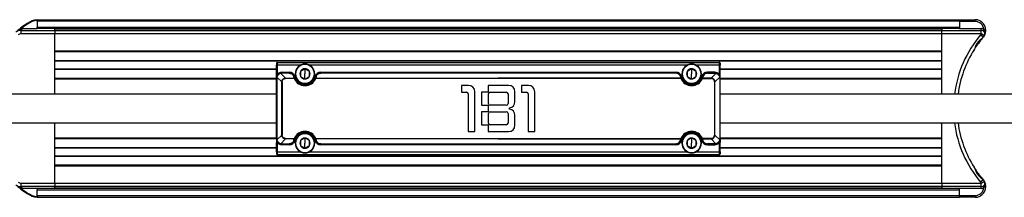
# Model space of a CAD drawing. Header units: millimetres. Extents: x -675 to 2621, y 428 to 911.
# Tile 15 of 30: x 341 to 618, y 428 to 478. Entities that reach past the tile are written whole.
import ezdxf

# ---------------------------------------------------------------- set-up
doc = ezdxf.new("R2010")
doc.units = ezdxf.units.MM

# ---------------------------------------------------------------- blocks, each defined once
blk = doc.blocks.new('Drawing View3')
at = {"color": 7, "linetype": 'Continuous', "lineweight": 25}
for p, q in [((742.16, 27.96), (742.27, 27.79)), ((745, 29), (1005, 29)), ((745, 28.6), (745, 29)), ((1005, 28.6), (745, 28.6)), ((745, 28.6), (745, 26.9)), ((1005, 29), (1005, 28.6)), ((1005, 29), (1009.41, 29)), ((1005, 28.6), (1005, 26.9)), ((1009.41, 28.5), (1005, 28.5)), ((1009.41, 28.5), (1009.41, 29)), ((740.36, 26), (740.36, 25)), ((740.36, 26), (750, 26)), ((750, 25), (740.36, 25)), ((741.01, 26.5), (745, 26.5)), ((745, 26.9), (1005, 26.9)), ((745, 26.5), (745, 26.9)), ((1005, 26.5), (745, 26.5)), ((750, 26), (750, 26.5)), ((1000, 26.45), (750, 26.45)), ((750, 26.1), (1000, 26.1)), ((750, 26), (1000, 26)), ((750, 20.2), (750, 25)), ((1000, 25), (750, 25)), ((1000, 26.5), (1000, 26)), ((1000, 26), (1011.14, 26)), ((1000, 20.2), (1000, 25)), ((1011.14, 25), (1000, 25)), ((1005, 26.9), (1005, 26.5)), ((1005, 26.5), (1011.14, 26.5)), ((1011.14, 25), (1011.14, 26)), ((1012.01, 24.5), (1011.14, 25)), ((1011.64, 25.87), (1011.89, 26.3)), ((1011.81, 25.74), (1011.8, 25.75)), ((1011.85, 25.71), (1011.81, 25.74)), ((1012.3, 25.26), (1012.33, 25.35)), ((1012.33, 25.31), (1012.32, 25.33)), ((1011.69, 24.06), (1010.93, 24.71)), ((750, 20.2), (1000, 20.2)), ((750, 17.3), (750, 20.2)), ((1000, 20), (750, 20)), ((1000, 17.3), (1000, 20.2)), ((750, 17.5), (1000, 17.5)), ((750, 15.2), (750, 17.3)), ((1000, 17.3), (750, 17.3)), ((812.5, 16.8), (812.5, 16.2)), ((812.7, 17), (812.7, 16.2)), ((812.7, 17), (937.3, 17)), ((937.3, 17), (937.3, 16.2)), ((937.5, 16.8), (937.5, 16.2)), ((1000, 15.2), (1000, 17.3)), ((750, 12.3), (750, 15.2)), ((750, 15.2), (812.5, 15.2)), ((812.5, 15), (750, 15)), ((812.7, 16.2), (812.5, 16.2)), ((812.5, 13.6), (812.5, 16.2)), ((812.7, 16.2), (812.7, 13.6)), ((819.25, 16.2), (812.7, 16.2)), ((815, 12.56), (813.66, 13.9)), ((814, 14.2), (816.07, 14.2)), ((814, 14), (814, 13.94)), ((814, 14), (816.07, 14)), ((816.07, 13.94), (814, 13.94)), ((816.07, 13.94), (816.07, 14)), ((820.5, 16.5), (820.5, 16.4)), ((820.5, 15.18), (820.5, 13.75)), ((928.25, 16.2), (821.75, 16.2)), ((824.93, 14.2), (824.93, 14)), ((824.93, 14.2), (925.07, 14.2)), ((824.93, 14), (824.93, 13.94)), ((824.93, 14), (925.07, 14)), ((925.07, 13.94), (824.93, 13.94)), ((925.07, 14.2), (925.07, 14)), ((925.07, 14), (925.07, 13.94)), ((929.5, 16.5), (929.5, 16.4)), ((929.5, 15.18), (929.5, 13.75)), ((937.3, 16.2), (930.75, 16.2)), ((936, 14.2), (933.93, 14.2)), ((933.93, 13.94), (933.93, 14)), ((936, 14), (933.93, 14)), ((933.93, 13.94), (936, 13.94)), ((935, 12.56), (936.34, 13.9)), ((936, 14), (936, 13.94)), ((937.3, 16.2), (937.3, 13.6)), ((937.3, 16.2), (937.5, 16.2)), ((937.5, 13.6), (937.5, 16.2)), ((937.5, 15.2), (1000, 15.2)), ((1000, 15), (937.5, 15)), ((1000, 12.3), (1000, 15.2)), ((750, 12.5), (812.5, 12.5)), ((750, 8), (750, 12.3)), ((812.5, 12.3), (750, 12.3)), ((812.5, 13.6), (812.7, 13.6)), ((812.5, -4.5), (812.5, 12.5)), ((812.56, 12.5), (812.56, -4.5)), ((812.6, 12.84), (813.94, 11.5)), ((814.08, 11.5), (813.94, 11.5)), ((813.94, -3.5), (813.94, 11.5)), ((814.08, 11.5), (814.08, -3.5)), ((815, 12.56), (815, 12.42)), ((815, 12.56), (817.48, 12.56)), ((817.48, 12.42), (815, 12.42)), ((817.48, 12.42), (817.48, 12.56)), ((817.66, 12.5), (817.48, 12.42)), ((820.5, 12.31), (820.5, 13.75)), ((823.52, 12.42), (823.34, 12.5)), ((823.52, 12.56), (875, 12.56)), ((926.48, 12.42), (823.52, 12.42)), ((926.48, 12.56), (875, 12.56)), ((926.48, 12.42), (926.66, 12.5)), ((929.5, 12.31), (929.5, 13.75)), ((932.34, 12.5), (932.52, 12.42)), ((932.52, 12.42), (932.52, 12.56)), ((935, 12.56), (932.52, 12.56)), ((932.52, 12.42), (935, 12.42)), ((935, 12.56), (935, 12.42)), ((935.92, 11.5), (936.06, 11.5)), ((935.92, 11.5), (935.92, -3.5)), ((937.4, 12.84), (936.06, 11.5)), ((936.06, -3.5), (936.06, 11.5)), ((937.5, 13.6), (937.3, 13.6)), ((937.44, 12.5), (937.44, -4.5)), ((937.5, -4.5), (937.5, 12.5)), ((937.5, 12.5), (1000, 12.5)), ((1000, 12.3), (937.5, 12.3)), ((1000, 8), (1000, 12.3)), ((820.5, 11), (820.5, 11.1)), ((866.59, 10.5), (864.64, 10.5)), ((864.64, 10.5), (864.64, 8.6)), ((864.64, 8.6), (866.04, 8.6)), ((868.39, -2.5), (868.39, 8.7)), ((872.14, 8.6), (870.24, 8.6)), ((870.24, 8.6), (870.24, 4.9)), ((877.89, 10.5), (872.14, 10.5)), ((872.14, 10.5), (872.14, 8.6)), ((872.69, 8.6), (877.24, 8.6)), ((879.69, 5.92), (879.69, 8.7)), ((883.49, 10.5), (881.54, 10.5)), ((881.54, 10.5), (881.54, 8.6)), ((881.54, 8.6), (882.94, 8.6)), ((885.29, -2.5), (885.29, 8.7)), ((929.5, 11), (929.5, 11.1)), ((866.54, 8.1), (866.54, -2.5)), ((872.19, 5.4), (872.19, 8.1)), ((877.74, 8.1), (877.74, 5.4)), ((883.44, 8.1), (883.44, -2.5)), ((870.24, 4.9), (872.14, 4.9)), ((872.14, 3.1), (870.24, 3.1)), ((870.24, 3.1), (870.24, -0.6)), ((872.14, 4.9), (872.14, 3.1)), ((877.24, 4.9), (872.69, 4.9)), ((872.69, 3.1), (877.24, 3.1)), ((878.19, 3.85), (878.19, 4.15)), ((872.19, -0.1), (872.19, 2.6)), ((877.74, 2.6), (877.74, -0.1)), ((879.69, -0.7), (879.69, 2.08)), ((750, -4.3), (750, 0)), ((866.54, -2.5), (868.39, -2.5)), ((870.24, -0.6), (872.14, -0.6)), ((872.14, -0.6), (872.14, -2.5)), ((872.14, -2.5), (877.89, -2.5)), ((877.24, -0.6), (872.69, -0.6)), ((883.44, -2.5), (885.29, -2.5)), ((1000, -4.3), (1000, 0)), ((750, -7.2), (750, -4.3)), ((750, -4.3), (812.5, -4.3)), ((812.5, -4.5), (750, -4.5)), ((812.5, -4.5), (812.55, -4.89)), ((812.5, -4.5), (812.56, -4.5)), ((812.5, -4.5), (812.7, -5.6)), ((813.94, -3.5), (812.6, -4.84)), ((813.66, -5.9), (815, -4.56)), ((813.94, -3.5), (814.08, -3.5)), ((815, -4.42), (815, -4.56)), ((815, -4.42), (817.48, -4.42)), ((817.48, -4.56), (815, -4.56)), ((820.5, -3), (820.5, -3.1)), ((820.5, -4.32), (820.5, -5.75)), ((823.29, -4.96), (823.48, -4.91)), ((823.34, -4.5), (823.52, -4.42)), ((823.52, -4.42), (823.52, -4.56)), ((823.52, -4.42), (926.48, -4.42)), ((875, -4.56), (823.52, -4.56)), ((875, -4.56), (926.48, -4.56)), ((926.48, -4.42), (926.48, -4.56)), ((926.66, -4.5), (926.48, -4.42)), ((926.71, -4.96), (926.52, -4.91)), ((929.5, -3), (929.5, -3.1)), ((929.5, -4.32), (929.5, -5.75)), ((935, -4.42), (932.52, -4.42)), ((932.52, -4.56), (935, -4.56)), ((935, -4.42), (935, -4.56)), ((936.34, -5.9), (935, -4.56)), ((936.06, -3.5), (935.92, -3.5)), ((936.06, -3.5), (937.4, -4.84)), ((937.5, -4.5), (937.3, -5.6)), ((937.5, -4.5), (937.44, -4.5)), ((937.5, -4.5), (937.45, -4.89)), ((937.5, -4.3), (1000, -4.3)), ((1000, -4.5), (937.5, -4.5)), ((1000, -7.2), (1000, -4.3)), ((750, -7), (812.5, -7)), ((750, -9.3), (750, -7.2)), ((812.5, -7.2), (750, -7.2)), ((812.7, -5.6), (812.5, -5.6)), ((812.5, -8.2), (812.5, -5.6)), ((812.5, -8.2), (812.7, -8.2)), ((812.5, -8.2), (812.5, -8.8)), ((812.7, -5.6), (812.7, -8.2)), ((812.7, -8.2), (812.7, -9)), ((812.7, -8.2), (819.25, -8.2)), ((814, -5.94), (816.07, -5.94)), ((816.07, -6), (814, -6)), ((816.07, -6.2), (814, -6.2)), ((816.07, -6), (816.07, -5.94)), ((820.5, -7.19), (820.5, -5.75)), ((821.75, -8.2), (928.25, -8.2)), ((824.93, -5.94), (925.07, -5.94)), ((824.93, -5.94), (824.93, -6)), ((925.07, -6), (824.93, -6)), ((925.07, -6.2), (824.93, -6.2)), ((925.07, -5.94), (925.07, -6)), ((929.5, -7.19), (929.5, -5.75)), ((930.75, -8.2), (937.3, -8.2)), ((936, -5.94), (933.93, -5.94)), ((933.93, -6), (933.93, -5.94)), ((933.93, -6), (936, -6)), ((933.93, -6.2), (936, -6.2)), ((937.3, -5.6), (937.5, -5.6)), ((937.3, -5.6), (937.3, -8.2)), ((937.5, -8.2), (937.3, -8.2)), ((937.3, -8.2), (937.3, -9)), ((937.5, -8.2), (937.5, -5.6)), ((937.5, -7), (1000, -7)), ((1000, -7.2), (937.5, -7.2)), ((937.5, -8.2), (937.5, -8.8)), ((1000, -9.3), (1000, -7.2)), ((750, -9.3), (1000, -9.3)), ((750, -12.2), (750, -9.3)), ((1000, -9.5), (750, -9.5)), ((937.3, -9), (812.7, -9)), ((820.5, -8.5), (820.5, -8.4)), ((929.5, -8.5), (929.5, -8.4)), ((1000, -12.2), (1000, -9.3)), ((1000, -12), (750, -12)), ((750, -17), (750, -12.2)), ((1000, -12.2), (750, -12.2)), ((1000, -17), (1000, -12.2)), ((1011.69, -16.06), (1010.93, -16.71)), ((1011.14, -17), (1012.01, -16.5)), ((740.36, -17), (750, -17)), ((740.36, -17), (740.36, -18)), ((750, -18), (740.36, -18)), ((745, -18.5), (741.01, -18.5)), ((1005, -18.5), (745, -18.5)), ((745, -18.5), (745, -18.9)), ((745, -18.9), (1005, -18.9)), ((745, -20.6), (745, -18.9)), ((750, -17), (1000, -17)), ((1000, -18), (750, -18)), ((750, -18.5), (750, -18)), ((1000, -18.1), (750, -18.1)), ((750, -18.45), (1000, -18.45)), ((1000, -17), (1011.14, -17)), ((1011.14, -18), (1000, -18)), ((1000, -18), (1000, -18.5)), ((1005, -18.9), (1005, -18.5)), ((1011.14, -18.5), (1005, -18.5)), ((1005, -20.6), (1005, -18.9)), ((1011.14, -18), (1011.14, -17)), ((1011.89, -18.3), (1011.64, -17.87)), ((1011.8, -17.75), (1011.81, -17.74)), ((1011.8, -17.75), (1011.8, -17.75)), ((1012.33, -17.35), (1012.3, -17.26)), ((1012.32, -17.33), (1012.33, -17.31)), ((742.16, -19.96), (742.27, -19.79)), ((1005, -20.6), (745, -20.6)), ((745, -20.6), (745, -21)), ((745, -21), (1005, -21)), ((1005, -20.5), (1009.41, -20.5)), ((1005, -21), (1005, -20.6)), ((1009.41, -21), (1005, -21)), ((1009.41, -21), (1009.41, -20.5))]:
    blk.add_line(p, q, dxfattribs=at)
at = {"color": 7, "linetype": 'Continuous', "lineweight": 25, "flags": 128}
for points in [[(1011.14, 26), (1011.14, 26.01), (1011.14, 26.04), (1011.14, 26.08), (1011.14, 26.15), (1011.14, 26.22), (1011.14, 26.31), (1011.14, 26.4), (1011.14, 26.5)], [(814, 14.2), (814, 14.16), (814, 14.12), (814, 14.09), (814, 14.06), (814, 14.03), (814, 14.02), (814, 14), (814, 14)], [(816.07, 14), (816.07, 14), (816.07, 14.02), (816.07, 14.03), (816.07, 14.06), (816.07, 14.09), (816.07, 14.12), (816.07, 14.16), (816.07, 14.2)], [(933.93, 14), (933.93, 14), (933.93, 14.02), (933.93, 14.03), (933.93, 14.06), (933.93, 14.09), (933.93, 14.12), (933.93, 14.16), (933.93, 14.2)], [(936, 14.2), (936, 14.16), (936, 14.12), (936, 14.09), (936, 14.06), (936, 14.03), (936, 14.02), (936, 14), (936, 14)], [(812.56, 12.5), (812.55, 12.5), (812.53, 12.5), (812.52, 12.5), (812.52, 12.5), (812.51, 12.5), (812.5, 12.5), (812.5, 12.5), (812.5, 12.5)], [(817.71, 12.96), (817.67, 12.95), (817.64, 12.94), (817.6, 12.93), (817.57, 12.92), (817.55, 12.92), (817.53, 12.91), (817.52, 12.91), (817.52, 12.91)], [(823.29, 12.96), (823.33, 12.95), (823.36, 12.94), (823.4, 12.93), (823.43, 12.92), (823.45, 12.92), (823.47, 12.91), (823.48, 12.91), (823.48, 12.91)], [(823.52, 12.56), (823.52, 12.54), (823.52, 12.53), (823.52, 12.51), (823.52, 12.49), (823.52, 12.48), (823.52, 12.46), (823.52, 12.44), (823.52, 12.42)], [(926.48, 12.56), (926.48, 12.54), (926.48, 12.53), (926.48, 12.51), (926.48, 12.49), (926.48, 12.48), (926.48, 12.46), (926.48, 12.44), (926.48, 12.42)], [(926.71, 12.96), (926.67, 12.95), (926.64, 12.94), (926.6, 12.93), (926.57, 12.92), (926.55, 12.92), (926.53, 12.91), (926.52, 12.91), (926.52, 12.91)], [(932.29, 12.96), (932.33, 12.95), (932.36, 12.94), (932.4, 12.93), (932.43, 12.92), (932.45, 12.92), (932.47, 12.91), (932.48, 12.91), (932.48, 12.91)], [(937.44, 12.5), (937.45, 12.5), (937.47, 12.5), (937.48, 12.5), (937.48, 12.5), (937.49, 12.5), (937.5, 12.5), (937.5, 12.5), (937.5, 12.5)], [(817.48, -4.42), (817.52, -4.43), (817.55, -4.45), (817.58, -4.46), (817.61, -4.47), (817.63, -4.48), (817.65, -4.49), (817.66, -4.5), (817.66, -4.5)], [(817.48, -4.56), (817.48, -4.54), (817.48, -4.53), (817.48, -4.51), (817.48, -4.49), (817.48, -4.48), (817.48, -4.46), (817.48, -4.44), (817.48, -4.42)], [(817.71, -4.96), (817.67, -4.95), (817.64, -4.94), (817.6, -4.93), (817.57, -4.92), (817.55, -4.92), (817.53, -4.91), (817.52, -4.91), (817.52, -4.91)], [(932.29, -4.96), (932.33, -4.95), (932.36, -4.94), (932.4, -4.93), (932.43, -4.92), (932.45, -4.92), (932.47, -4.91), (932.48, -4.91), (932.48, -4.91)], [(932.52, -4.42), (932.48, -4.43), (932.45, -4.45), (932.42, -4.46), (932.39, -4.47), (932.37, -4.48), (932.35, -4.49), (932.34, -4.5), (932.34, -4.5)], [(932.52, -4.56), (932.52, -4.54), (932.52, -4.53), (932.52, -4.51), (932.52, -4.49), (932.52, -4.48), (932.52, -4.46), (932.52, -4.44), (932.52, -4.42)], [(814, -5.94), (814, -5.95), (814, -5.97), (814, -5.98), (814, -5.98), (814, -5.99), (814, -6), (814, -6), (814, -6)], [(814, -6), (814, -6), (814, -6.02), (814, -6.03), (814, -6.06), (814, -6.09), (814, -6.12), (814, -6.16), (814, -6.2)], [(816.07, -6.2), (816.07, -6.16), (816.07, -6.12), (816.07, -6.09), (816.07, -6.06), (816.07, -6.03), (816.07, -6.02), (816.07, -6), (816.07, -6)], [(824.93, -6), (824.93, -6), (824.93, -6.02), (824.93, -6.03), (824.93, -6.06), (824.93, -6.09), (824.93, -6.12), (824.93, -6.16), (824.93, -6.2)], [(925.07, -6), (925.07, -6), (925.07, -6.02), (925.07, -6.03), (925.07, -6.06), (925.07, -6.09), (925.07, -6.12), (925.07, -6.16), (925.07, -6.2)], [(933.93, -6.2), (933.93, -6.16), (933.93, -6.12), (933.93, -6.09), (933.93, -6.06), (933.93, -6.03), (933.93, -6.02), (933.93, -6), (933.93, -6)], [(936, -5.94), (936, -5.95), (936, -5.97), (936, -5.98), (936, -5.98), (936, -5.99), (936, -6), (936, -6), (936, -6)], [(936, -6), (936, -6), (936, -6.02), (936, -6.03), (936, -6.06), (936, -6.09), (936, -6.12), (936, -6.16), (936, -6.2)], [(1011.14, -18.5), (1011.14, -18.4), (1011.14, -18.31), (1011.14, -18.22), (1011.14, -18.15), (1011.14, -18.08), (1011.14, -18.04), (1011.14, -18.01), (1011.14, -18)]]:
    blk.add_lwpolyline(points, dxfattribs=at)
at = {"color": 7, "linetype": 'Continuous', "lineweight": 25}
for centre, radius, start, end in [((758.5, 4), 29, 124.3012, 131.6088), ((758.5, 4), 28.8, 124.3012, 129.7447), ((745.54, 23), 6, 95.1494, 124.3012), ((745.54, 23), 5.8, 95.3275, 124.3012), ((1009.41, 26), 3, 346.7517, 90), ((1009.41, 26), 2.5, 6.8645, 90), ((740.36, 24), 2, 90, 132.2055), ((740.36, 24), 1, 90, 132.2054), ((1009.41, 26), 2, 319.6798, 330), ((1011.14, 25), 1.5, 59.9946, 90), ((1011.14, 25), 1, 330, 90), ((1035.33, 4), 32, 139.6798, 172.7821), ((1009.41, 26), 3, 323.4635, 330), ((1035.33, 4), 31, 147.7106, 172.583), ((812.7, 16.8), 0.2, 90, 180), ((937.3, 16.8), 0.2, 0, 90), ((814, 12.5), 1.7, 90, 139.8808), ((816.07, 12.5), 1.7, 15.7678, 90), ((820.5, 13.75), 2.75, 90, 270), ((820.5, 13.75), 2.65, 90, 270), ((820.5, 13.75), 1.44, 150.0027, 210), ((820.5, 13.75), 1.44, 90, 150.0027), ((820.5, 13.75), 2.75, 270, 90), ((820.5, 13.75), 2.65, 270, 90), ((820.5, 13.75), 1.44, 30, 90), ((820.5, 13.75), 1.44, 330, 30), ((824.93, 12.5), 1.7, 90, 164.2322), ((925.07, 12.5), 1.7, 15.7678, 90), ((929.5, 13.75), 2.75, 90, 270), ((929.5, 13.75), 2.65, 90, 270), ((929.5, 13.75), 1.43, 150.0027, 210), ((929.5, 13.75), 1.43, 90, 150.0027), ((929.5, 13.75), 2.75, 270, 90), ((929.5, 13.75), 2.65, 270, 90), ((929.5, 13.75), 1.44, 30, 90), ((929.5, 13.75), 1.44, 330, 30), ((933.93, 12.5), 1.7, 90, 164.2322), ((936, 12.5), 1.7, 40.1192, 90), ((820.5, 13.75), 3.3, 203.8217, 336.1783), ((820.5, 13.75), 3.1, 203.8215, 336.1783), ((820.5, 13.75), 2.9, 195.7678, 344.2322), ((820.5, 13.75), 1.44, 210, 270), ((820.5, 13.75), 1.44, 270, 330), ((823.47, 12.41), 0.155, 69.9068, 146.7706), ((926.53, 12.41), 0.155, 33.2294, 110.0932), ((929.5, 13.75), 3.3, 203.8217, 336.1783), ((929.5, 13.75), 3.1, 203.8217, 336.1785), ((929.5, 13.75), 2.9, 195.7678, 344.2322), ((929.5, 13.75), 1.44, 210, 270), ((929.5, 13.75), 1.44, 270, 330), ((866.04, 8.1), 0.5, 0, 90), ((866.59, 8.7), 1.8, 0, 90), ((872.69, 8.1), 0.5, 90, 180), ((877.24, 8.1), 0.5, 0, 90), ((877.89, 8.7), 1.8, 0, 90), ((882.94, 8.1), 0.5, 0, 90), ((883.49, 8.7), 1.8, 0, 90), ((877.89, 5.92), 1.8, 279.5941, 0), ((872.69, 5.4), 0.5, 180, 270), ((872.69, 2.6), 0.5, 90, 180), ((877.24, 5.4), 0.5, 270, 0), ((877.24, 2.6), 0.5, 0, 90), ((877.89, 2.08), 1.8, 0, 80.4059), ((820.5, -5.75), 3.3, 23.8217, 156.1783), ((820.5, -5.75), 3.1, 23.8215, 156.1783), ((872.69, -0.1), 0.5, 180, 270), ((877.24, -0.1), 0.5, 270, 0), ((877.89, -0.7), 1.8, 270, 0), ((929.5, -5.75), 3.3, 23.8217, 156.1783), ((929.5, -5.75), 3.1, 23.8217, 156.1785), ((1035.33, 4), 32, 187.1836, 220.3202), ((1035.33, 4), 31, 187.4549, 212.2894), ((816.07, -4.5), 1.7, 270, 344.2322), ((817.53, -4.41), 0.155, 249.9087, 326.7713), ((820.5, -5.75), 2.9, 15.7678, 164.2322), ((820.5, -5.75), 2.75, 90, 270), ((820.5, -5.75), 2.65, 90, 270), ((820.5, -5.75), 1.44, 150.0027, 210), ((820.5, -5.75), 1.44, 90, 150.0027), ((820.5, -5.75), 2.75, 270, 90), ((820.5, -5.75), 2.65, 270, 90), ((820.5, -5.75), 1.44, 30, 90), ((820.5, -5.75), 1.44, 330, 30), ((824.93, -4.5), 1.7, 195.7678, 270), ((925.07, -4.5), 1.7, 270, 344.2322), ((929.5, -5.75), 2.9, 15.7678, 164.2322), ((929.5, -5.75), 2.75, 90, 270), ((929.5, -5.75), 2.65, 90, 270), ((929.5, -5.75), 1.43, 150.0027, 210), ((929.5, -5.75), 1.44, 90, 150.0027), ((929.5, -5.75), 2.75, 270, 90), ((929.5, -5.75), 2.65, 270, 90), ((929.5, -5.75), 1.44, 30, 90), ((929.5, -5.75), 1.44, 330, 30), ((933.93, -4.5), 1.7, 195.7678, 270), ((932.47, -4.41), 0.155, 213.2287, 290.0913), ((814, -4.5), 1.7, 220.1192, 270), ((820.5, -5.75), 1.44, 210, 270), ((820.5, -5.75), 1.44, 270, 330), ((929.5, -5.75), 1.44, 210, 270), ((929.5, -5.75), 1.44, 270, 330), ((936, -4.5), 1.7, 270, 319.8808), ((812.7, -8.8), 0.2, 180, 270), ((937.3, -8.8), 0.2, 270, 0), ((1011.14, -17), 1, 270, 30), ((1009.41, -18), 3, 30, 36.5365), ((740.36, -16), 2, 227.7946, 270), ((758.5, 4), 29, 228.3912, 235.6988), ((740.36, -16), 1, 227.7946, 270), ((758.5, 4), 28.8, 230.2553, 235.6988), ((1009.41, -18), 3, 270, 13.2483), ((1009.41, -18), 2.5, 270.0178, 353.13), ((1009.41, -18), 2, 30, 40.3202), ((1011.14, -17), 1.5, 270, 299.9999), ((745.54, -15), 6, 235.6988, 264.8506), ((745.54, -15), 5.8, 235.6988, 264.6725)]:
    blk.add_arc(centre, radius, start, end, dxfattribs=at)
for points, knots in [([(739.24, 25.68), (739.33, 25.75), (739.49, 25.88), (739.78, 26.02), (739.98, 26.1), (740.09, 26.14)], [0, 0, 0, 0, 0.362154, 0.645164, 1, 1, 1, 1]), ([(740.09, 26.14), (740.22, 26.2), (740.43, 26.28), (740.69, 26.39), (740.86, 26.46), (740.96, 26.49), (741.01, 26.5)], [0, 0, 0, 0, 0.451373, 0.674518, 0.85556, 1, 1, 1, 1]), ([(740.36, 26), (740.36, 26), (740.36, 26), (740.36, 26), (740.36, 26), (740.36, 26.01), (740.37, 26.02), (740.41, 26.05), (740.51, 26.12), (740.65, 26.23), (740.81, 26.39), (740.94, 26.46), (741.01, 26.5)], [0, 0, 0, 0, 0.004974, 0.013272, 0.037114, 0.07183, 0.145022, 0.224677, 0.330006, 0.598549, 0.775763, 1, 1, 1, 1]), ([(1012.23, 25.4), (1012.22, 25.41), (1012.14, 25.48), (1012.03, 25.59), (1011.89, 25.68), (1011.86, 25.71), (1011.85, 25.71)], [0, 0, 0, 0, 0.065735, 0.634435, 0.934928, 1, 1, 1, 1]), ([(1011.89, 26.3), (1011.98, 26.17), (1012.17, 25.89), (1012.21, 25.57), (1012.23, 25.4)], [0, 0, 0, 0, 0.47209, 1, 1, 1, 1]), ([(1012.04, 24.59), (1012.07, 24.64), (1012.26, 24.94), (1012.3, 25.14), (1012.33, 25.31)], [0, 0, 0, 0, 0.167797, 1, 1, 1, 1]), ([(1012.08, 25.24), (1012.1, 25.25), (1012.13, 25.26), (1012.17, 25.3), (1012.21, 25.35), (1012.22, 25.38), (1012.23, 25.4)], [0, 0, 0, 0, 0.261752, 0.523299, 0.772349, 1, 1, 1, 1]), ([(1012.13, 25.17), (1012.15, 25.18), (1012.2, 25.18), (1012.26, 25.21), (1012.31, 25.25), (1012.32, 25.29), (1012.33, 25.31)], [0, 0, 0, 0, 0.242657, 0.5, 0.757343, 1, 1, 1, 1]), ([(1012.32, 25.33), (1012.32, 25.34), (1012.31, 25.37), (1012.26, 25.39), (1012.23, 25.4)], [0, 0, 0, 0, 0.377383, 1, 1, 1, 1]), ([(1011.69, 24.06), (1011.47, 23.79), (1011.03, 23.26), (1010.35, 22.36), (1009.73, 21.49), (1009.22, 20.72), (1008.83, 20.09), (1008.56, 19.64), (1008.4, 19.36), (1008.38, 19.32), (1008.37, 19.3)], [0, 0, 0, 0, 0.148351, 0.299301, 0.441364, 0.572239, 0.689441, 0.798866, 0.899864, 1, 1, 1, 1]), ([(1011.69, 24.06), (1011.38, 23.79), (1010.77, 23.26), (1009.99, 22.52), (1009.63, 21.83), (1009.42, 21.2), (1009.24, 20.81), (1009.12, 20.56)], [0, 0, 0, 0, 0.290061, 0.563136, 0.668146, 0.785371, 1, 1, 1, 1]), ([(1011.67, 24.05), (1011.67, 24.05), (1011.68, 24.05), (1011.68, 24.06), (1011.69, 24.06)], [0, 0, 0, 0, 0.071867, 1, 1, 1, 1]), ([(1011.82, 24.21), (1011.8, 24.19), (1011.76, 24.13), (1011.71, 24.09), (1011.69, 24.06)], [0, 0, 0, 0, 0.548371, 1, 1, 1, 1]), ([(1011.85, 24.26), (1011.86, 24.27), (1011.92, 24.35), (1011.97, 24.43), (1012.01, 24.5)], [0, 0, 0, 0, 0.195838, 1, 1, 1, 1]), ([(813.61, 13.95), (813.49, 13.91), (813.24, 13.82), (812.93, 13.57), (812.68, 13.26), (812.59, 13.01), (812.55, 12.89)], [0, 0, 0, 0, 0.254499, 0.499903, 0.745464, 1, 1, 1, 1]), ([(813.66, 13.9), (813.54, 13.85), (813.3, 13.76), (812.99, 13.51), (812.74, 13.2), (812.65, 12.96), (812.6, 12.84)], [0, 0, 0, 0, 0.255365, 0.500131, 0.746153, 1, 1, 1, 1]), ([(814, 14), (813.93, 14), (813.79, 13.99), (813.67, 13.96), (813.61, 13.95)], [0, 0, 0, 0, 0.553777, 1, 1, 1, 1]), ([(813.66, 13.9), (813.66, 13.91), (813.65, 13.92), (813.63, 13.94), (813.62, 13.95), (813.62, 13.95), (813.61, 13.95)], [0, 0, 0, 0, 0.250052, 0.503611, 0.755307, 1, 1, 1, 1]), ([(813.66, 13.9), (813.72, 13.91), (813.83, 13.94), (813.95, 13.94), (814, 13.94)], [0, 0, 0, 0, 0.560341, 1, 1, 1, 1]), ([(817.52, 12.91), (817.47, 13.04), (817.38, 13.28), (817.12, 13.59), (816.82, 13.82), (816.46, 13.97), (816.2, 13.99), (816.07, 14)], [0, 0, 0, 0, 0.244514, 0.459051, 0.643253, 0.831126, 1, 1, 1, 1]), ([(816.07, 13.94), (816.25, 13.92), (816.62, 13.87), (817.1, 13.52), (817.24, 13.19), (817.32, 12.99)], [0, 0, 0, 0, 0.275722, 0.555939, 1, 1, 1, 1]), ([(820.5, 15.18), (820.29, 15.07), (819.88, 14.83), (819.46, 14.59), (819.26, 14.47)], [0, 0, 0, 0, 0.500022, 1, 1, 1, 1]), ([(819.26, 14.47), (819.26, 14.23), (819.26, 13.75), (819.26, 13.27), (819.26, 13.03)], [0, 0, 0, 0, 0.500022, 1, 1, 1, 1]), ([(821.74, 14.47), (821.54, 14.59), (821.12, 14.83), (820.71, 15.07), (820.5, 15.18)], [0, 0, 0, 0, 0.499981, 1, 1, 1, 1]), ([(821.74, 13.03), (821.74, 13.27), (821.74, 13.75), (821.74, 14.23), (821.74, 14.47)], [0, 0, 0, 0, 0.499981, 1, 1, 1, 1]), ([(824.93, 14), (824.78, 13.99), (824.48, 13.96), (824.05, 13.75), (823.67, 13.39), (823.55, 13.08), (823.48, 12.91)], [0, 0, 0, 0, 0.193102, 0.412953, 0.679152, 1, 1, 1, 1]), ([(823.68, 12.99), (823.72, 13.12), (823.82, 13.38), (824.11, 13.68), (824.5, 13.9), (824.78, 13.93), (824.93, 13.94)], [0, 0, 0, 0, 0.283188, 0.564343, 0.78317, 1, 1, 1, 1]), ([(925.07, 14), (925.22, 13.99), (925.52, 13.96), (925.95, 13.75), (926.33, 13.39), (926.45, 13.08), (926.52, 12.91)], [0, 0, 0, 0, 0.193102, 0.412953, 0.679152, 1, 1, 1, 1]), ([(926.32, 12.99), (926.28, 13.12), (926.18, 13.38), (925.89, 13.68), (925.5, 13.9), (925.22, 13.93), (925.07, 13.94)], [0, 0, 0, 0, 0.283188, 0.564343, 0.78317, 1, 1, 1, 1]), ([(929.5, 15.18), (929.29, 15.07), (928.88, 14.83), (928.46, 14.59), (928.26, 14.47)], [0, 0, 0, 0, 0.500022, 1, 1, 1, 1]), ([(928.26, 14.47), (928.26, 14.23), (928.26, 13.75), (928.26, 13.27), (928.26, 13.03)], [0, 0, 0, 0, 0.500022, 1, 1, 1, 1]), ([(930.74, 14.47), (930.54, 14.59), (930.12, 14.83), (929.71, 15.07), (929.5, 15.18)], [0, 0, 0, 0, 0.499981, 1, 1, 1, 1]), ([(930.74, 13.03), (930.74, 13.27), (930.74, 13.75), (930.74, 14.23), (930.74, 14.47)], [0, 0, 0, 0, 0.499981, 1, 1, 1, 1]), ([(932.48, 12.91), (932.53, 13.04), (932.62, 13.28), (932.88, 13.59), (933.18, 13.82), (933.54, 13.97), (933.8, 13.99), (933.93, 14)], [0, 0, 0, 0, 0.244514, 0.459051, 0.643253, 0.831126, 1, 1, 1, 1]), ([(933.93, 13.94), (933.75, 13.92), (933.38, 13.87), (932.9, 13.52), (932.76, 13.19), (932.68, 12.99)], [0, 0, 0, 0, 0.275722, 0.555939, 1, 1, 1, 1]), ([(936, 14), (936.07, 14), (936.21, 13.99), (936.33, 13.96), (936.39, 13.95)], [0, 0, 0, 0, 0.553777, 1, 1, 1, 1]), ([(936.34, 13.9), (936.28, 13.91), (936.17, 13.94), (936.05, 13.94), (936, 13.94)], [0, 0, 0, 0, 0.560341, 1, 1, 1, 1]), ([(936.34, 13.9), (936.34, 13.91), (936.35, 13.92), (936.36, 13.94), (936.38, 13.95), (936.38, 13.95), (936.39, 13.95)], [0, 0, 0, 0, 0.247361, 0.499998, 0.752636, 1, 1, 1, 1]), ([(936.34, 13.9), (936.46, 13.85), (936.7, 13.76), (937.01, 13.51), (937.26, 13.2), (937.35, 12.96), (937.4, 12.84)], [0, 0, 0, 0, 0.255365, 0.500131, 0.746153, 1, 1, 1, 1]), ([(936.39, 13.95), (936.51, 13.91), (936.76, 13.82), (937.07, 13.57), (937.32, 13.26), (937.41, 13.01), (937.45, 12.89)], [0, 0, 0, 0, 0.254499, 0.499903, 0.745464, 1, 1, 1, 1]), ([(812.5, 12.76), (812.5, 12.86), (812.5, 13.12), (812.5, 13.42), (812.5, 13.6)], [0, 0, 0, 0, 0.400823, 1, 1, 1, 1]), ([(812.55, 12.89), (812.53, 12.82), (812.51, 12.69), (812.5, 12.56), (812.5, 12.5)], [0, 0, 0, 0, 0.565413, 1, 1, 1, 1]), ([(812.53, 12.77), (812.54, 12.87), (812.56, 13.15), (812.64, 13.42), (812.7, 13.6)], [0, 0, 0, 0, 0.364947, 1, 1, 1, 1]), ([(812.6, 12.84), (812.59, 12.84), (812.58, 12.85), (812.56, 12.86), (812.55, 12.88), (812.55, 12.88), (812.55, 12.89)], [0, 0, 0, 0, 0.247361, 0.499998, 0.752636, 1, 1, 1, 1]), ([(812.56, 12.5), (812.56, 12.56), (812.57, 12.68), (812.59, 12.79), (812.6, 12.84)], [0, 0, 0, 0, 0.5593256, 1, 1, 1, 1]), ([(813.94, 11.5), (813.96, 11.65), (813.99, 11.86), (814.13, 12.11), (814.29, 12.31), (814.58, 12.51), (814.85, 12.54), (815, 12.56)], [0, 0, 0, 0, 0.273493, 0.385903, 0.509724, 0.72775, 1, 1, 1, 1]), ([(814.08, 11.5), (814.09, 11.64), (814.12, 11.91), (814.35, 12.23), (814.68, 12.4), (814.89, 12.41), (815, 12.42)], [0, 0, 0, 0, 0.281084, 0.558093, 0.777902, 1, 1, 1, 1]), ([(817.52, 12.91), (817.51, 12.92), (817.5, 12.95), (817.45, 12.98), (817.39, 13), (817.35, 13), (817.32, 12.99)], [0, 0, 0, 0, 0.242438, 0.499997, 0.757558, 1, 1, 1, 1]), ([(817.48, 12.56), (817.45, 12.64), (817.39, 12.78), (817.34, 12.93), (817.32, 12.99)], [0, 0, 0, 0, 0.558084, 1, 1, 1, 1]), ([(817.48, 12.56), (817.51, 12.56), (817.55, 12.57), (817.6, 12.56), (817.64, 12.53), (817.66, 12.51), (817.66, 12.5)], [0, 0, 0, 0, 0.302165, 0.504061, 0.798043, 1, 1, 1, 1]), ([(817.66, 12.5), (817.63, 12.57), (817.58, 12.71), (817.53, 12.85), (817.52, 12.91)], [0, 0, 0, 0, 0.559769, 1, 1, 1, 1]), ([(819.26, 13.03), (819.46, 12.91), (819.88, 12.67), (820.29, 12.43), (820.5, 12.31)], [0, 0, 0, 0, 0.499981, 1, 1, 1, 1]), ([(820.5, 12.31), (820.71, 12.43), (821.12, 12.67), (821.54, 12.91), (821.74, 13.03)], [0, 0, 0, 0, 0.4999813, 1, 1, 1, 1]), ([(823.48, 12.91), (823.46, 12.83), (823.42, 12.69), (823.36, 12.56), (823.34, 12.5)], [0, 0, 0, 0, 0.560247, 1, 1, 1, 1]), ([(823.68, 12.99), (823.65, 13), (823.61, 13), (823.55, 12.98), (823.5, 12.95), (823.49, 12.92), (823.48, 12.91)], [0, 0, 0, 0, 0.24244, 0.500001, 0.757562, 1, 1, 1, 1]), ([(823.68, 12.99), (823.65, 12.91), (823.61, 12.77), (823.55, 12.62), (823.52, 12.56)], [0, 0, 0, 0, 0.56207, 1, 1, 1, 1]), ([(926.32, 12.99), (926.35, 13), (926.39, 13), (926.45, 12.98), (926.5, 12.95), (926.51, 12.92), (926.52, 12.91)], [0, 0, 0, 0, 0.24244, 0.500002, 0.757562, 1, 1, 1, 1]), ([(926.32, 12.99), (926.35, 12.91), (926.39, 12.77), (926.45, 12.62), (926.48, 12.56)], [0, 0, 0, 0, 0.56207, 1, 1, 1, 1]), ([(926.52, 12.91), (926.54, 12.83), (926.58, 12.69), (926.64, 12.56), (926.66, 12.5)], [0, 0, 0, 0, 0.560247, 1, 1, 1, 1]), ([(928.26, 13.03), (928.46, 12.91), (928.88, 12.67), (929.29, 12.43), (929.5, 12.31)], [0, 0, 0, 0, 0.499981, 1, 1, 1, 1]), ([(929.5, 12.31), (929.71, 12.43), (930.12, 12.67), (930.54, 12.91), (930.74, 13.03)], [0, 0, 0, 0, 0.499981, 1, 1, 1, 1]), ([(932.34, 12.5), (932.37, 12.57), (932.42, 12.71), (932.47, 12.85), (932.48, 12.91)], [0, 0, 0, 0, 0.559769, 1, 1, 1, 1]), ([(932.52, 12.56), (932.49, 12.56), (932.45, 12.57), (932.4, 12.56), (932.36, 12.53), (932.34, 12.51), (932.34, 12.5)], [0, 0, 0, 0, 0.302165, 0.504061, 0.798043, 1, 1, 1, 1]), ([(932.48, 12.91), (932.49, 12.92), (932.5, 12.95), (932.55, 12.98), (932.61, 13), (932.65, 13), (932.68, 12.99)], [0, 0, 0, 0, 0.242438, 0.499998, 0.757558, 1, 1, 1, 1]), ([(932.52, 12.56), (932.55, 12.64), (932.61, 12.78), (932.66, 12.93), (932.68, 12.99)], [0, 0, 0, 0, 0.558084, 1, 1, 1, 1]), ([(936.06, 11.5), (936.04, 11.65), (936.01, 11.86), (935.87, 12.11), (935.71, 12.31), (935.42, 12.51), (935.15, 12.54), (935, 12.56)], [0, 0, 0, 0, 0.273493, 0.385903, 0.509724, 0.72775, 1, 1, 1, 1]), ([(935.92, 11.5), (935.91, 11.64), (935.88, 11.91), (935.65, 12.23), (935.32, 12.4), (935.11, 12.41), (935, 12.42)], [0, 0, 0, 0, 0.281084, 0.558093, 0.777902, 1, 1, 1, 1]), ([(937.5, 12.5), (937.49, 12.69), (937.46, 13.06), (937.35, 13.42), (937.3, 13.6)], [0, 0, 0, 0, 0.518681, 1, 1, 1, 1]), ([(937.4, 12.84), (937.41, 12.84), (937.42, 12.85), (937.44, 12.87), (937.45, 12.88), (937.45, 12.88), (937.45, 12.89)], [0, 0, 0, 0, 0.250052, 0.503611, 0.755307, 1, 1, 1, 1]), ([(937.44, 12.5), (937.44, 12.56), (937.43, 12.68), (937.41, 12.79), (937.4, 12.84)], [0, 0, 0, 0, 0.5593256, 1, 1, 1, 1]), ([(937.45, 12.89), (937.47, 12.82), (937.49, 12.69), (937.5, 12.56), (937.5, 12.5)], [0, 0, 0, 0, 0.565413, 1, 1, 1, 1]), ([(937.5, 12.76), (937.5, 12.86), (937.5, 13.12), (937.5, 13.42), (937.5, 13.6)], [0, 0, 0, 0, 0.4008231, 1, 1, 1, 1]), ([(812.5, 8), (810.4, 8), (806.58, 8), (801.41, 8), (797.31, 8), (793.96, 8), (790.96, 8), (787.96, 8), (780.31, 8), (768.66, 8), (752.99, 8), (738.67, 8), (725.12, 8), (712.37, 8), (702.02, 8), (694.1, 8), (688.78, 8), (684.4, 8), (680.61, 8), (676.92, 8), (672.31, 8), (666.74, 8), (662.69, 8), (660.5, 8)], [0, 0, 0, 0, 0.041342, 0.075318, 0.10196, 0.122089, 0.141461, 0.161215, 0.18133, 0.292464, 0.391679, 0.490819, 0.57472, 0.658593, 0.742497, 0.779409, 0.815192, 0.847534, 0.865947, 0.890124, 0.920291, 0.956769, 1, 1, 1, 1]), ([(1206.3, 8), (1204.13, 8), (1199.74, 8), (1193.41, 8), (1187.62, 8), (1182.7, 8), (1178.57, 8), (1170.57, 8), (1153.87, 8), (1120.39, 8), (1081.02, 8), (1040.28, 8), (1014.11, 8), (996.06, 8), (986.43, 8), (978.9, 8), (973.02, 8), (968.13, 8), (962.09, 8), (954.91, 8), (946.59, 8), (940.66, 8), (937.5, 8)], [0, 0, 0, 0, 0.024241, 0.048986, 0.070515, 0.088825, 0.103915, 0.116628, 0.178068, 0.290162, 0.490331, 0.617713, 0.745093, 0.782458, 0.819136, 0.852551, 0.866516, 0.884701, 0.907146, 0.933848, 0.964801, 1, 1, 1, 1]), ([(660.5, 0), (662.67, 0), (666.61, 0), (671.93, 0), (676.13, 0), (679.54, 0), (682.55, 0), (685.53, 0), (693.15, 0), (704.77, 0), (720.38, 0), (734.69, 0), (748.26, 0), (761.05, 0), (772.38, 0), (782.02, 0), (788.29, 0), (792.94, 0), (796.54, 0), (801.05, 0), (806.47, 0), (810.39, 0), (812.5, 0)], [0, 0, 0, 0, 0.042741, 0.077568, 0.104968, 0.125598, 0.144806, 0.164414, 0.184417, 0.295226, 0.394152, 0.493062, 0.577186, 0.661406, 0.745642, 0.801165, 0.851796, 0.869492, 0.893137, 0.922753, 0.958365, 1, 1, 1, 1]), ([(937.5, 0), (940.01, 0), (944.73, 0), (951.38, 0), (957.17, 0), (962.09, 0), (966.22, 0), (974.22, 0), (990.91, 0), (1024.4, 0), (1063.77, 0), (1104.51, 0), (1130.68, 0), (1148.73, 0), (1158.36, 0), (1165.89, 0), (1171.77, 0), (1176.66, 0), (1182.7, 0), (1189.89, 0), (1197.88, 0), (1203.48, 0), (1206.3, 0)], [0, 0, 0, 0, 0.027954, 0.052694, 0.074215, 0.092516, 0.107594, 0.120303, 0.181747, 0.293839, 0.494006, 0.621386, 0.748764, 0.786128, 0.8228, 0.856206, 0.870186, 0.888386, 0.910842, 0.937553, 0.968513, 1, 1, 1, 1]), ([(812.5, -4.5), (812.5, -4.69), (812.5, -5.03), (812.5, -5.42), (812.5, -5.6)], [0, 0, 0, 0, 0.552208, 1, 1, 1, 1]), ([(812.6, -4.84), (812.59, -4.84), (812.58, -4.85), (812.56, -4.87), (812.55, -4.88), (812.55, -4.88), (812.55, -4.89)], [0, 0, 0, 0, 0.250052, 0.503611, 0.755307, 1, 1, 1, 1]), ([(812.55, -4.89), (812.59, -5.01), (812.68, -5.26), (812.93, -5.57), (813.24, -5.82), (813.49, -5.91), (813.61, -5.95)], [0, 0, 0, 0, 0.254499, 0.499903, 0.745464, 1, 1, 1, 1]), ([(812.6, -4.84), (812.59, -4.78), (812.56, -4.67), (812.56, -4.55), (812.56, -4.5)], [0, 0, 0, 0, 0.560341, 1, 1, 1, 1]), ([(812.6, -4.84), (812.65, -4.96), (812.74, -5.2), (812.99, -5.51), (813.3, -5.76), (813.54, -5.85), (813.66, -5.9)], [0, 0, 0, 0, 0.255364, 0.500128, 0.746152, 1, 1, 1, 1]), ([(815, -4.56), (814.85, -4.54), (814.64, -4.51), (814.39, -4.37), (814.19, -4.21), (813.99, -3.92), (813.96, -3.65), (813.94, -3.5)], [0, 0, 0, 0, 0.273493, 0.385903, 0.509723, 0.727749, 1, 1, 1, 1]), ([(815, -4.42), (814.86, -4.41), (814.59, -4.38), (814.27, -4.15), (814.1, -3.82), (814.09, -3.61), (814.08, -3.5)], [0, 0, 0, 0, 0.281084, 0.558093, 0.777902, 1, 1, 1, 1]), ([(816.07, -6), (816.22, -5.99), (816.52, -5.96), (816.95, -5.75), (817.33, -5.39), (817.45, -5.08), (817.52, -4.91)], [0, 0, 0, 0, 0.193102, 0.412953, 0.679152, 1, 1, 1, 1]), ([(817.32, -4.99), (817.28, -5.12), (817.18, -5.38), (816.89, -5.68), (816.5, -5.9), (816.22, -5.93), (816.07, -5.94)], [0, 0, 0, 0, 0.283188, 0.564343, 0.78317, 1, 1, 1, 1]), ([(817.32, -4.99), (817.35, -4.91), (817.39, -4.77), (817.45, -4.62), (817.48, -4.56)], [0, 0, 0, 0, 0.562071, 1, 1, 1, 1]), ([(817.32, -4.99), (817.35, -5), (817.39, -5), (817.45, -4.98), (817.5, -4.95), (817.51, -4.92), (817.52, -4.91)], [0, 0, 0, 0, 0.24244, 0.500001, 0.757562, 1, 1, 1, 1]), ([(817.52, -4.91), (817.54, -4.83), (817.58, -4.69), (817.64, -4.56), (817.66, -4.5)], [0, 0, 0, 0, 0.560247, 1, 1, 1, 1]), ([(820.5, -4.32), (820.29, -4.43), (819.88, -4.67), (819.46, -4.91), (819.26, -5.03)], [0, 0, 0, 0, 0.500022, 1, 1, 1, 1]), ([(819.26, -5.03), (819.26, -5.27), (819.26, -5.75), (819.26, -6.23), (819.26, -6.47)], [0, 0, 0, 0, 0.500022, 1, 1, 1, 1]), ([(821.74, -5.03), (821.54, -4.91), (821.12, -4.67), (820.71, -4.43), (820.5, -4.32)], [0, 0, 0, 0, 0.499981, 1, 1, 1, 1]), ([(821.74, -6.47), (821.74, -6.23), (821.74, -5.75), (821.74, -5.27), (821.74, -5.03)], [0, 0, 0, 0, 0.499981, 1, 1, 1, 1]), ([(823.52, -4.56), (823.49, -4.56), (823.45, -4.57), (823.4, -4.56), (823.36, -4.53), (823.34, -4.51), (823.34, -4.5)], [0, 0, 0, 0, 0.302178, 0.504061, 0.798042, 1, 1, 1, 1]), ([(823.34, -4.5), (823.37, -4.57), (823.42, -4.71), (823.47, -4.85), (823.48, -4.91)], [0, 0, 0, 0, 0.559769, 1, 1, 1, 1]), ([(823.48, -4.91), (823.49, -4.92), (823.5, -4.95), (823.55, -4.98), (823.61, -5), (823.65, -5), (823.68, -4.99)], [0, 0, 0, 0, 0.242438, 0.499997, 0.757558, 1, 1, 1, 1]), ([(823.48, -4.91), (823.53, -5.04), (823.62, -5.28), (823.88, -5.59), (824.18, -5.82), (824.54, -5.97), (824.8, -5.99), (824.93, -6)], [0, 0, 0, 0, 0.244514, 0.459051, 0.643253, 0.831126, 1, 1, 1, 1]), ([(823.52, -4.56), (823.55, -4.64), (823.61, -4.78), (823.66, -4.93), (823.68, -4.99)], [0, 0, 0, 0, 0.558083, 1, 1, 1, 1]), ([(824.93, -5.94), (824.75, -5.92), (824.38, -5.87), (823.9, -5.52), (823.76, -5.19), (823.68, -4.99)], [0, 0, 0, 0, 0.275722, 0.555939, 1, 1, 1, 1]), ([(926.52, -4.91), (926.47, -5.04), (926.38, -5.28), (926.12, -5.59), (925.82, -5.82), (925.46, -5.97), (925.2, -5.99), (925.07, -6)], [0, 0, 0, 0, 0.244514, 0.459051, 0.643253, 0.831126, 1, 1, 1, 1]), ([(925.07, -5.94), (925.25, -5.92), (925.62, -5.87), (926.1, -5.52), (926.24, -5.19), (926.32, -4.99)], [0, 0, 0, 0, 0.275722, 0.555939, 1, 1, 1, 1]), ([(926.48, -4.56), (926.45, -4.64), (926.39, -4.78), (926.34, -4.93), (926.32, -4.99)], [0, 0, 0, 0, 0.558083, 1, 1, 1, 1]), ([(926.52, -4.91), (926.51, -4.92), (926.5, -4.95), (926.45, -4.98), (926.39, -5), (926.35, -5), (926.32, -4.99)], [0, 0, 0, 0, 0.242438, 0.499998, 0.757558, 1, 1, 1, 1]), ([(926.48, -4.56), (926.51, -4.56), (926.55, -4.57), (926.6, -4.56), (926.64, -4.53), (926.66, -4.51), (926.66, -4.5)], [0, 0, 0, 0, 0.302178, 0.504061, 0.798042, 1, 1, 1, 1]), ([(926.66, -4.5), (926.63, -4.57), (926.58, -4.71), (926.53, -4.85), (926.52, -4.91)], [0, 0, 0, 0, 0.559769, 1, 1, 1, 1]), ([(929.5, -4.32), (929.29, -4.43), (928.88, -4.67), (928.46, -4.91), (928.26, -5.03)], [0, 0, 0, 0, 0.500022, 1, 1, 1, 1]), ([(928.26, -5.03), (928.26, -5.27), (928.26, -5.75), (928.26, -6.23), (928.26, -6.47)], [0, 0, 0, 0, 0.500022, 1, 1, 1, 1]), ([(930.74, -5.03), (930.54, -4.91), (930.12, -4.67), (929.71, -4.43), (929.5, -4.32)], [0, 0, 0, 0, 0.499981, 1, 1, 1, 1]), ([(930.74, -6.47), (930.74, -6.23), (930.74, -5.75), (930.74, -5.27), (930.74, -5.03)], [0, 0, 0, 0, 0.499981, 1, 1, 1, 1]), ([(932.48, -4.91), (932.46, -4.83), (932.42, -4.69), (932.36, -4.56), (932.34, -4.5)], [0, 0, 0, 0, 0.560247, 1, 1, 1, 1]), ([(932.68, -4.99), (932.65, -5), (932.61, -5), (932.55, -4.98), (932.5, -4.95), (932.49, -4.92), (932.48, -4.91)], [0, 0, 0, 0, 0.24244, 0.500002, 0.757562, 1, 1, 1, 1]), ([(933.93, -6), (933.78, -5.99), (933.48, -5.96), (933.05, -5.75), (932.67, -5.39), (932.55, -5.08), (932.48, -4.91)], [0, 0, 0, 0, 0.193102, 0.412953, 0.679152, 1, 1, 1, 1]), ([(932.68, -4.99), (932.65, -4.91), (932.61, -4.77), (932.55, -4.62), (932.52, -4.56)], [0, 0, 0, 0, 0.562071, 1, 1, 1, 1]), ([(932.68, -4.99), (932.72, -5.12), (932.82, -5.38), (933.11, -5.68), (933.5, -5.9), (933.78, -5.93), (933.93, -5.94)], [0, 0, 0, 0, 0.283188, 0.564343, 0.78317, 1, 1, 1, 1]), ([(935, -4.56), (935.15, -4.54), (935.36, -4.51), (935.61, -4.37), (935.81, -4.21), (936.01, -3.92), (936.04, -3.65), (936.06, -3.5)], [0, 0, 0, 0, 0.273493, 0.385903, 0.509723, 0.727749, 1, 1, 1, 1]), ([(935, -4.42), (935.14, -4.41), (935.41, -4.38), (935.73, -4.15), (935.9, -3.82), (935.91, -3.61), (935.92, -3.5)], [0, 0, 0, 0, 0.281084, 0.558093, 0.777902, 1, 1, 1, 1]), ([(937.4, -4.84), (937.35, -4.96), (937.26, -5.2), (937.01, -5.51), (936.7, -5.76), (936.46, -5.85), (936.34, -5.9)], [0, 0, 0, 0, 0.255364, 0.500128, 0.746152, 1, 1, 1, 1]), ([(937.45, -4.89), (937.41, -5.01), (937.32, -5.26), (937.07, -5.57), (936.76, -5.82), (936.51, -5.91), (936.39, -5.95)], [0, 0, 0, 0, 0.254499, 0.499903, 0.745464, 1, 1, 1, 1]), ([(937.4, -4.84), (937.41, -4.78), (937.44, -4.67), (937.44, -4.55), (937.44, -4.5)], [0, 0, 0, 0, 0.560341, 1, 1, 1, 1]), ([(937.4, -4.84), (937.41, -4.84), (937.42, -4.85), (937.44, -4.86), (937.45, -4.88), (937.45, -4.88), (937.45, -4.89)], [0, 0, 0, 0, 0.247361, 0.499998, 0.752636, 1, 1, 1, 1]), ([(937.5, -4.5), (937.5, -4.69), (937.5, -5.03), (937.5, -5.42), (937.5, -5.6)], [0, 0, 0, 0, 0.552208, 1, 1, 1, 1]), ([(813.66, -5.9), (813.66, -5.91), (813.65, -5.92), (813.64, -5.94), (813.62, -5.95), (813.62, -5.95), (813.61, -5.95)], [0, 0, 0, 0, 0.247361, 0.499998, 0.752636, 1, 1, 1, 1]), ([(813.61, -5.95), (813.68, -5.97), (813.81, -5.99), (813.94, -6), (814, -6)], [0, 0, 0, 0, 0.565413, 1, 1, 1, 1]), ([(814, -5.94), (813.94, -5.94), (813.82, -5.93), (813.71, -5.91), (813.66, -5.9)], [0, 0, 0, 0, 0.559326, 1, 1, 1, 1]), ([(819.26, -6.47), (819.46, -6.59), (819.88, -6.83), (820.29, -7.07), (820.5, -7.19)], [0, 0, 0, 0, 0.499981, 1, 1, 1, 1]), ([(820.5, -7.19), (820.71, -7.07), (821.12, -6.83), (821.54, -6.59), (821.74, -6.47)], [0, 0, 0, 0, 0.4999813, 1, 1, 1, 1]), ([(928.26, -6.47), (928.46, -6.59), (928.88, -6.83), (929.29, -7.07), (929.5, -7.19)], [0, 0, 0, 0, 0.499981, 1, 1, 1, 1]), ([(929.5, -7.19), (929.71, -7.07), (930.12, -6.83), (930.54, -6.59), (930.74, -6.47)], [0, 0, 0, 0, 0.499981, 1, 1, 1, 1]), ([(936, -5.94), (936.06, -5.94), (936.18, -5.93), (936.29, -5.91), (936.34, -5.9)], [0, 0, 0, 0, 0.5593256, 1, 1, 1, 1]), ([(936.39, -5.95), (936.32, -5.97), (936.19, -5.99), (936.06, -6), (936, -6)], [0, 0, 0, 0, 0.565413, 1, 1, 1, 1]), ([(936.34, -5.9), (936.34, -5.91), (936.35, -5.92), (936.37, -5.94), (936.38, -5.95), (936.38, -5.95), (936.39, -5.95)], [0, 0, 0, 0, 0.250052, 0.503611, 0.755307, 1, 1, 1, 1]), ([(1008.37, -11.3), (1008.37, -11.31), (1008.37, -11.31), (1008.44, -11.42), (1008.45, -11.44)], [0, 0, 0, 0, 0.857875, 1, 1, 1, 1]), ([(1009.09, -12.5), (1009.16, -12.61), (1009.37, -12.95), (1009.8, -13.59), (1010.36, -14.38), (1011, -15.22), (1011.45, -15.76), (1011.69, -16.06)], [0, 0, 0, 0, 0.098629, 0.320345, 0.510981, 0.729565, 1, 1, 1, 1]), ([(1009.12, -12.56), (1009.25, -12.83), (1009.44, -13.24), (1009.66, -13.9), (1010.05, -14.6), (1010.83, -15.3), (1011.4, -15.81), (1011.69, -16.06)], [0, 0, 0, 0, 0.228166, 0.347333, 0.458287, 0.731217, 1, 1, 1, 1]), ([(1011.69, -16.06), (1011.68, -16.06), (1011.68, -16.05), (1011.67, -16.05), (1011.67, -16.05)], [0, 0, 0, 0, 0.929498, 1, 1, 1, 1]), ([(1011.69, -16.06), (1011.72, -16.09), (1011.76, -16.14), (1011.8, -16.19), (1011.82, -16.21)], [0, 0, 0, 0, 0.572507, 1, 1, 1, 1]), ([(1012.01, -16.5), (1011.96, -16.42), (1011.9, -16.32), (1011.82, -16.22), (1011.81, -16.21)], [0, 0, 0, 0, 0.858, 1, 1, 1, 1]), ([(1012.33, -17.31), (1012.29, -17.13), (1012.25, -16.89), (1012.01, -16.55), (1011.96, -16.46)], [0, 0, 0, 0, 0.751585, 1, 1, 1, 1]), ([(741.01, -18.5), (740.86, -18.45), (740.55, -18.34), (740.25, -18.21), (740.09, -18.14)], [0, 0, 0, 0, 0.469049, 1, 1, 1, 1]), ([(741.01, -18.5), (740.94, -18.46), (740.81, -18.39), (740.65, -18.23), (740.51, -18.12), (740.41, -18.05), (740.37, -18.02), (740.36, -18), (740.36, -18), (740.36, -18)], [0, 0, 0, 0, 0.224672, 0.401735, 0.670122, 0.775404, 0.85504, 0.92823, 1, 1, 1, 1]), ([(1011.81, -17.74), (1011.85, -17.71), (1011.92, -17.67), (1012.04, -17.57), (1012.13, -17.49), (1012.2, -17.43), (1012.23, -17.4)], [0, 0, 0, 0, 0.324968, 0.551377, 0.777613, 1, 1, 1, 1]), ([(1011.86, -17.69), (1011.86, -17.69), (1011.86, -17.69), (1011.88, -17.69), (1011.9, -17.68)], [0, 0, 0, 0, 0.351206, 1, 1, 1, 1]), ([(1012.23, -17.4), (1012.21, -17.57), (1012.17, -17.89), (1011.98, -18.17), (1011.89, -18.3)], [0, 0, 0, 0, 0.529649, 1, 1, 1, 1]), ([(1012.1, -17.25), (1012.11, -17.25), (1012.13, -17.26), (1012.17, -17.29), (1012.21, -17.34), (1012.22, -17.38), (1012.23, -17.4)], [0, 0, 0, 0, 0.128315, 0.419643, 0.714736, 1, 1, 1, 1]), ([(1012.13, -17.17), (1012.15, -17.18), (1012.2, -17.18), (1012.26, -17.21), (1012.31, -17.25), (1012.32, -17.29), (1012.33, -17.31)], [0, 0, 0, 0, 0.242657, 0.5, 0.757343, 1, 1, 1, 1]), ([(1012.23, -17.4), (1012.26, -17.39), (1012.31, -17.37), (1012.32, -17.34), (1012.32, -17.33)], [0, 0, 0, 0, 0.611713, 1, 1, 1, 1])]:
    blk.add_open_spline(points, degree=3, knots=knots, dxfattribs=at)
for points in [[(750, 26), (750, 25.98), (750, 25.95), (750, 25.72), (750, 25.39), (750, 25.13), (750, 25)], [(1000, 25), (1000, 25.13), (1000, 25.39), (1000, 25.72), (1000, 25.95), (1000, 25.98), (1000, 26)], [(750, -17), (750, -17.13), (750, -17.39), (750, -17.72), (750, -17.95), (750, -17.98), (750, -18)], [(1000, -17), (1000, -17.13), (1000, -17.39), (1000, -17.72), (1000, -17.95), (1000, -17.98), (1000, -18)]]:
    blk.add_open_spline(points, degree=3, dxfattribs=at)

msp = doc.modelspace()

# ---------------------------------------------------------------- block references
at = {"color": 7, "linetype": 'Continuous', "lineweight": 25}
msp.add_blockref('Drawing View3', (-399.35, 449.44), dxfattribs=at)

doc.saveas('drawing.dxf')
